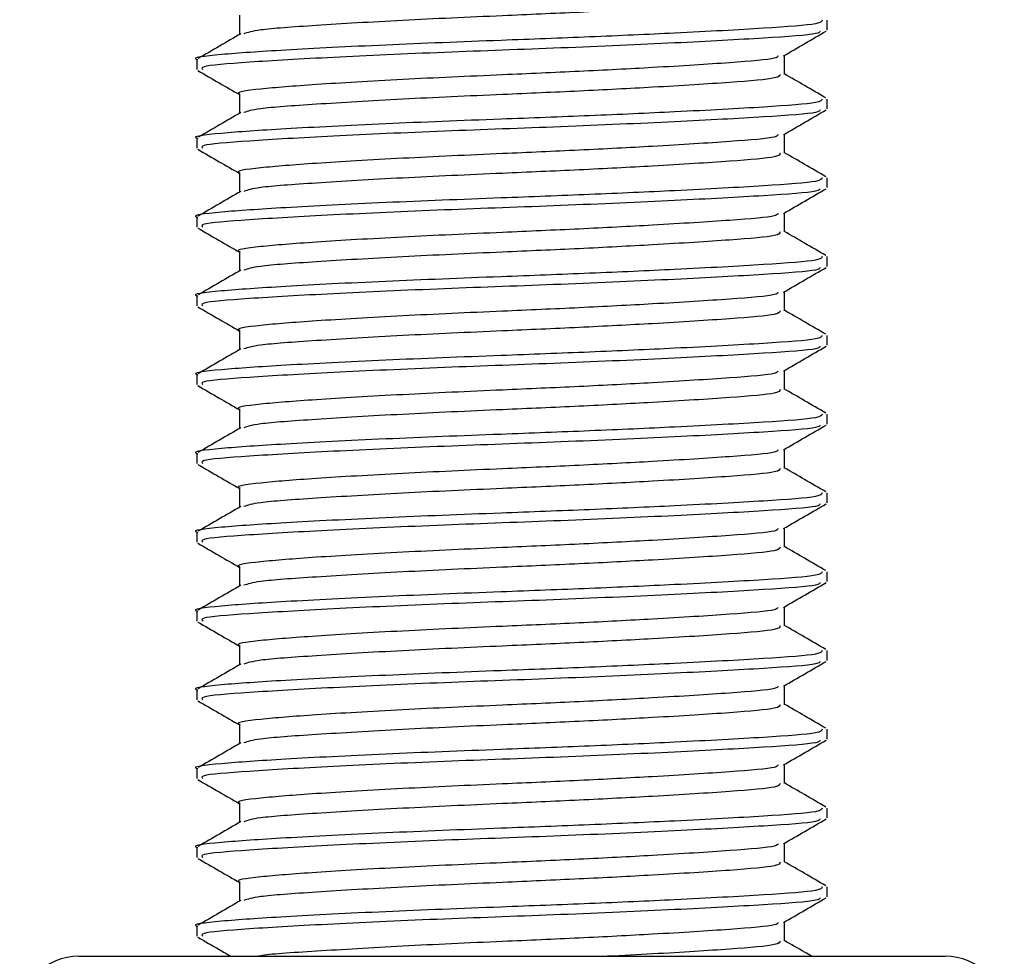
# Model space of a CAD drawing. Header units: millimetres. Extents: x 0 to 420, y 0 to 297.
# Tile 48 of 62: x 292.74 to 294.77, y 189.84 to 191.77. Entities that reach past the tile are written whole.
import ezdxf

# ---------------------------------------------------------------- set-up
doc = ezdxf.new("R2010")
doc.units = ezdxf.units.MM

msp = doc.modelspace()

# ---------------------------------------------------------------- linework, layer by layer
at = {"color": 7, "linetype": 'Continuous', "lineweight": 25}
for p, q in [((293.19597, 191.77566), (293.19597, 191.73617)), ((294.40602, 191.74524), (294.40602, 191.76552)), ((293.10816, 191.68439), (293.10816, 191.66408)), ((294.31821, 191.65398), (294.31821, 191.6934)), ((293.19597, 191.61342), (293.19597, 191.57394)), ((294.40602, 191.58301), (294.40602, 191.60328)), ((293.10816, 191.52216), (293.10816, 191.50184)), ((294.31821, 191.49175), (294.31821, 191.53117)), ((293.19597, 191.45119), (293.19597, 191.4117)), ((294.40602, 191.42077), (294.40602, 191.44105)), ((293.10816, 191.35993), (293.10816, 191.33961)), ((294.31821, 191.32952), (294.31821, 191.36894)), ((293.19597, 191.28896), (293.19597, 191.24947)), ((294.40602, 191.25854), (294.40602, 191.27882)), ((293.10816, 191.1977), (293.10816, 191.17738)), ((294.31821, 191.16728), (294.31821, 191.20671)), ((293.19597, 191.12673), (293.19597, 191.08724)), ((294.40602, 191.09631), (294.40602, 191.11659)), ((293.10816, 191.03546), (293.10816, 191.01515)), ((294.31821, 191.00505), (294.31821, 191.04447)), ((293.19597, 190.96449), (293.19597, 190.92501)), ((294.40602, 190.93408), (294.40602, 190.95436)), ((293.10816, 190.87323), (293.10816, 190.85291)), ((294.31821, 190.84282), (294.31821, 190.88224)), ((293.19597, 190.80226), (293.19597, 190.76278)), ((294.40602, 190.77184), (294.40602, 190.79212)), ((293.10816, 190.711), (293.10816, 190.69068)), ((294.31821, 190.68059), (294.31821, 190.72001)), ((293.19597, 190.64003), (293.19597, 190.60054)), ((294.40602, 190.60961), (294.40602, 190.62989)), ((293.10816, 190.54877), (293.10816, 190.52845)), ((294.31821, 190.51836), (294.31821, 190.55778)), ((293.19597, 190.4778), (293.19597, 190.43831)), ((294.40602, 190.44738), (294.40602, 190.46766)), ((293.10816, 190.38653), (293.10816, 190.36622)), ((294.31821, 190.35612), (294.31821, 190.39554)), ((293.19597, 190.31557), (293.19597, 190.27608)), ((294.40602, 190.28515), (294.40602, 190.30543)), ((293.10816, 190.2243), (293.10816, 190.20399)), ((294.31821, 190.19389), (294.31821, 190.23331)), ((293.19597, 190.15333), (293.19597, 190.11385)), ((294.40602, 190.12292), (294.40602, 190.14319)), ((293.10816, 190.06207), (293.10816, 190.04175)), ((294.31821, 190.03166), (294.31821, 190.07108)), ((293.19597, 189.9911), (293.19597, 189.95161)), ((294.40602, 189.96068), (294.40602, 189.98096)), ((293.10816, 189.89984), (293.10816, 189.87952)), ((294.31821, 189.86943), (294.31821, 189.90885)), ((292.86481, 189.83805), (294.64883, 189.83805)), ((294.64883, 189.83805), (294.64937, 189.83805))]:
    msp.add_line(p, q, dxfattribs=at)
for centre, start, end in [((292.86481, 189.71638), 90, 180), ((294.64937, 189.71638), 0, 90)]:
    msp.add_arc(centre, 0.12167, start, end, dxfattribs=at)
for points, knots in [([(294.30951, 191.81623), (294.30895, 191.81373), (294.30762, 191.80782), (294.2129, 191.79972), (294.06636, 191.79051), (293.89876, 191.78172), (293.72008, 191.77397), (293.52452, 191.76523), (293.3482, 191.75453), (293.22982, 191.74623), (293.21274, 191.74024), (293.20507, 191.73755)], [0, 0, 0, 0, 0.0900083, 0.2123263, 0.3377184, 0.4341099, 0.5272356, 0.6509881, 0.7781862, 0.9004719, 1, 1, 1, 1]), ([(294.39592, 191.76552), (294.39527, 191.76302), (294.39372, 191.75711), (294.28423, 191.74902), (294.11475, 191.73981), (293.92097, 191.73102), (293.7141, 191.72327), (293.48911, 191.71453), (293.28056, 191.70383), (293.15028, 191.6949), (293.09366, 191.68805), (293.10935, 191.68452), (293.10995, 191.68439)], [0, 0, 0, 0, 0.0871164, 0.2058056, 0.3274743, 0.4210023, 0.5113649, 0.6314445, 0.7548636, 0.8735215, 0.995235, 1, 1, 1, 1]), ([(294.3919, 191.74313), (294.39093, 191.74135), (294.38808, 191.73618), (294.28325, 191.72875), (294.10026, 191.71872), (293.86291, 191.70823), (293.61195, 191.69944), (293.38025, 191.68899), (293.20745, 191.6789), (293.11325, 191.67135), (293.11835, 191.66602), (293.12021, 191.66408)], [0, 0, 0, 0, 0.06376, 0.1855377, 0.3103724, 0.436457, 0.5577025, 0.6837036, 0.8086745, 0.9303586, 1, 1, 1, 1]), ([(294.31599, 191.69211), (294.33067, 191.70062), (294.36005, 191.71764), (294.38943, 191.73465), (294.40412, 191.74315)], [0, 0, 0, 0, 0.4998993, 1, 1, 1, 1]), ([(293.19856, 191.73767), (293.18388, 191.72916), (293.15451, 191.71215), (293.12513, 191.69514), (293.11044, 191.68664)], [0, 0, 0, 0, 0.4999039, 1, 1, 1, 1]), ([(294.30553, 191.69215), (294.30466, 191.69047), (294.30205, 191.6854), (294.21195, 191.67806), (294.06654, 191.66883), (293.89876, 191.66005), (293.71993, 191.65229), (293.52536, 191.64356), (293.34505, 191.63286), (293.23239, 191.62392), (293.18343, 191.61707), (293.197, 191.61355), (293.19751, 191.61342)], [0, 0, 0, 0, 0.0604721, 0.1826262, 0.3078502, 0.4041125, 0.4971134, 0.6207, 0.7477276, 0.8698493, 0.9951194, 1, 1, 1, 1]), ([(293.11006, 191.66203), (293.12475, 191.65353), (293.15339, 191.63695), (293.18203, 191.62036), (293.19597, 191.61229)], [0, 0, 0, 0, 0.5130376, 1, 1, 1, 1]), ([(294.30951, 191.654), (294.30895, 191.65149), (294.30762, 191.64558), (294.2129, 191.63749), (294.06636, 191.62827), (293.89876, 191.61949), (293.72008, 191.61173), (293.52452, 191.603), (293.3482, 191.59229), (293.22982, 191.584), (293.21274, 191.57801), (293.20507, 191.57532)], [0, 0, 0, 0, 0.09000825, 0.21232628, 0.33771836, 0.43410992, 0.52723561, 0.65098812, 0.77818623, 0.90047192, 1, 1, 1, 1]), ([(294.40374, 191.60552), (294.38905, 191.61403), (294.36053, 191.63053), (294.33203, 191.64705), (294.31821, 191.65505)], [0, 0, 0, 0, 0.5152084, 1, 1, 1, 1]), ([(294.39592, 191.60328), (294.39527, 191.60078), (294.39372, 191.59488), (294.28423, 191.58679), (294.11475, 191.57758), (293.92097, 191.56879), (293.7141, 191.56104), (293.48911, 191.5523), (293.28056, 191.5416), (293.15028, 191.53267), (293.09366, 191.52582), (293.10935, 191.52229), (293.10995, 191.52216)], [0, 0, 0, 0, 0.0871164, 0.2058056, 0.3274743, 0.4210023, 0.5113649, 0.6314445, 0.7548636, 0.8735215, 0.995235, 1, 1, 1, 1]), ([(294.3919, 191.5809), (294.39093, 191.57912), (294.38808, 191.57395), (294.28325, 191.56652), (294.10026, 191.55648), (293.86291, 191.546), (293.61195, 191.53721), (293.38025, 191.52676), (293.20745, 191.51667), (293.11325, 191.50912), (293.11835, 191.50379), (293.12021, 191.50184)], [0, 0, 0, 0, 0.06376, 0.1855377, 0.3103724, 0.436457, 0.5577025, 0.6837036, 0.8086745, 0.9303586, 1, 1, 1, 1]), ([(294.31599, 191.52988), (294.33067, 191.53839), (294.36005, 191.55541), (294.38943, 191.57241), (294.40412, 191.58092)], [0, 0, 0, 0, 0.4998993, 1, 1, 1, 1]), ([(293.19856, 191.57543), (293.18388, 191.56693), (293.15451, 191.54992), (293.12513, 191.53291), (293.11044, 191.52441)], [0, 0, 0, 0, 0.4999039, 1, 1, 1, 1]), ([(294.30553, 191.52991), (294.30466, 191.52824), (294.30205, 191.52316), (294.21195, 191.51583), (294.06654, 191.5066), (293.89876, 191.49781), (293.71993, 191.49006), (293.52536, 191.48132), (293.34505, 191.47063), (293.23239, 191.46169), (293.18343, 191.45484), (293.197, 191.45132), (293.19751, 191.45119)], [0, 0, 0, 0, 0.0604721, 0.1826262, 0.3078502, 0.4041125, 0.4971134, 0.6207, 0.7477276, 0.8698493, 0.9951194, 1, 1, 1, 1]), ([(293.11006, 191.4998), (293.12475, 191.4913), (293.15339, 191.47472), (293.18203, 191.45813), (293.19597, 191.45005)], [0, 0, 0, 0, 0.5130376, 1, 1, 1, 1]), ([(294.30951, 191.49177), (294.30895, 191.48926), (294.30762, 191.48335), (294.2129, 191.47525), (294.06636, 191.46604), (293.89876, 191.45726), (293.72008, 191.4495), (293.52452, 191.44077), (293.3482, 191.43006), (293.22982, 191.42177), (293.21274, 191.41578), (293.20507, 191.41309)], [0, 0, 0, 0, 0.09000825, 0.21232628, 0.33771836, 0.43410992, 0.52723561, 0.65098812, 0.77818623, 0.90047192, 1, 1, 1, 1]), ([(294.40374, 191.44329), (294.38905, 191.4518), (294.36053, 191.4683), (294.33203, 191.48481), (294.31821, 191.49282)], [0, 0, 0, 0, 0.5152084, 1, 1, 1, 1]), ([(294.39592, 191.44105), (294.39527, 191.43855), (294.39372, 191.43265), (294.28423, 191.42456), (294.11475, 191.41534), (293.92097, 191.40656), (293.7141, 191.39881), (293.48911, 191.39007), (293.28056, 191.37937), (293.15028, 191.37043), (293.09366, 191.36359), (293.10935, 191.36006), (293.10995, 191.35993)], [0, 0, 0, 0, 0.0871164, 0.2058056, 0.3274743, 0.4210023, 0.5113649, 0.6314445, 0.7548636, 0.8735215, 0.995235, 1, 1, 1, 1]), ([(294.3919, 191.41867), (294.39093, 191.41689), (294.38808, 191.41172), (294.28325, 191.40429), (294.10026, 191.39425), (293.86291, 191.38377), (293.61195, 191.37497), (293.38025, 191.36452), (293.20745, 191.35444), (293.11325, 191.34689), (293.11835, 191.34155), (293.12021, 191.33961)], [0, 0, 0, 0, 0.06376003, 0.18553766, 0.31037239, 0.43645702, 0.55770248, 0.68370362, 0.80867445, 0.93035859, 1, 1, 1, 1]), ([(294.31599, 191.36765), (294.33067, 191.37616), (294.36005, 191.39317), (294.38943, 191.41018), (294.40412, 191.41869)], [0, 0, 0, 0, 0.4998993, 1, 1, 1, 1]), ([(293.19856, 191.4132), (293.18388, 191.4047), (293.15451, 191.38768), (293.12513, 191.37068), (293.11044, 191.36218)], [0, 0, 0, 0, 0.4999039, 1, 1, 1, 1]), ([(294.30553, 191.36768), (294.30466, 191.366), (294.30205, 191.36093), (294.21195, 191.35359), (294.06654, 191.34436), (293.89876, 191.33558), (293.71993, 191.32783), (293.52536, 191.31909), (293.34505, 191.30839), (293.23239, 191.29946), (293.18343, 191.29261), (293.197, 191.28909), (293.19751, 191.28895)], [0, 0, 0, 0, 0.0604721, 0.1826262, 0.3078502, 0.4041125, 0.4971134, 0.6207, 0.7477276, 0.8698493, 0.9951194, 1, 1, 1, 1]), ([(293.11006, 191.33757), (293.12475, 191.32906), (293.15339, 191.31249), (293.18203, 191.2959), (293.19597, 191.28782)], [0, 0, 0, 0, 0.5130376, 1, 1, 1, 1]), ([(294.30951, 191.32954), (294.30895, 191.32703), (294.30762, 191.32112), (294.2129, 191.31302), (294.06636, 191.30381), (293.89876, 191.29502), (293.72008, 191.28727), (293.52452, 191.27854), (293.3482, 191.26783), (293.22982, 191.25954), (293.21274, 191.25354), (293.20507, 191.25085)], [0, 0, 0, 0, 0.09000825, 0.21232628, 0.33771836, 0.43410992, 0.52723561, 0.65098812, 0.77818623, 0.90047192, 1, 1, 1, 1]), ([(294.40374, 191.28106), (294.38905, 191.28956), (294.36053, 191.30607), (294.33203, 191.32258), (294.31821, 191.33059)], [0, 0, 0, 0, 0.5152084, 1, 1, 1, 1]), ([(294.39592, 191.27882), (294.39527, 191.27632), (294.39372, 191.27042), (294.28423, 191.26232), (294.11475, 191.25311), (293.92097, 191.24433), (293.7141, 191.23657), (293.48911, 191.22784), (293.28056, 191.21714), (293.15028, 191.2082), (293.09366, 191.20135), (293.10935, 191.19783), (293.10995, 191.1977)], [0, 0, 0, 0, 0.0871164, 0.2058056, 0.3274743, 0.4210023, 0.5113649, 0.6314445, 0.7548636, 0.8735215, 0.995235, 1, 1, 1, 1]), ([(294.3919, 191.25643), (294.39093, 191.25466), (294.38808, 191.24949), (294.28325, 191.24206), (294.10026, 191.23202), (293.86291, 191.22154), (293.61195, 191.21274), (293.38025, 191.20229), (293.20745, 191.19221), (293.11325, 191.18466), (293.11835, 191.17932), (293.12021, 191.17738)], [0, 0, 0, 0, 0.06376, 0.1855377, 0.3103724, 0.436457, 0.5577025, 0.6837036, 0.8086745, 0.9303586, 1, 1, 1, 1]), ([(294.31599, 191.20542), (294.33067, 191.21392), (294.36005, 191.23094), (294.38943, 191.24795), (294.40412, 191.25645)], [0, 0, 0, 0, 0.4998993, 1, 1, 1, 1]), ([(293.19856, 191.25097), (293.18388, 191.24246), (293.15451, 191.22545), (293.12513, 191.20845), (293.11044, 191.19994)], [0, 0, 0, 0, 0.4999039, 1, 1, 1, 1]), ([(294.30553, 191.20545), (294.30466, 191.20377), (294.30205, 191.1987), (294.21195, 191.19136), (294.06654, 191.18213), (293.89876, 191.17335), (293.71993, 191.1656), (293.52536, 191.15686), (293.34505, 191.14616), (293.23239, 191.13722), (293.18343, 191.13038), (293.197, 191.12685), (293.19751, 191.12672)], [0, 0, 0, 0, 0.0604721, 0.1826262, 0.3078502, 0.4041125, 0.4971134, 0.6207, 0.7477276, 0.8698493, 0.9951194, 1, 1, 1, 1]), ([(293.11006, 191.17534), (293.12475, 191.16683), (293.15339, 191.15025), (293.18203, 191.13367), (293.19597, 191.12559)], [0, 0, 0, 0, 0.5130376, 1, 1, 1, 1]), ([(294.30951, 191.1673), (294.30895, 191.1648), (294.30762, 191.15889), (294.2129, 191.15079), (294.06636, 191.14158), (293.89876, 191.13279), (293.72008, 191.12504), (293.52452, 191.1163), (293.3482, 191.1056), (293.22982, 191.0973), (293.21274, 191.09131), (293.20507, 191.08862)], [0, 0, 0, 0, 0.0900083, 0.2123263, 0.3377184, 0.4341099, 0.5272356, 0.6509881, 0.7781862, 0.9004719, 1, 1, 1, 1]), ([(294.40374, 191.11883), (294.38905, 191.12733), (294.36053, 191.14384), (294.33203, 191.16035), (294.31821, 191.16836)], [0, 0, 0, 0, 0.5152084, 1, 1, 1, 1]), ([(294.39592, 191.11659), (294.39527, 191.11409), (294.39372, 191.10818), (294.28423, 191.10009), (294.11475, 191.09088), (293.92097, 191.08209), (293.7141, 191.07434), (293.48911, 191.0656), (293.28056, 191.05491), (293.15028, 191.04597), (293.09366, 191.03912), (293.10935, 191.0356), (293.10995, 191.03546)], [0, 0, 0, 0, 0.0871164, 0.2058056, 0.3274743, 0.4210023, 0.5113649, 0.6314445, 0.7548636, 0.8735215, 0.995235, 1, 1, 1, 1]), ([(294.3919, 191.0942), (294.39093, 191.09242), (294.38808, 191.08725), (294.28325, 191.07982), (294.10026, 191.06979), (293.86291, 191.05931), (293.61195, 191.05051), (293.38025, 191.04006), (293.20745, 191.02998), (293.11325, 191.02243), (293.11835, 191.01709), (293.12021, 191.01515)], [0, 0, 0, 0, 0.06376, 0.1855377, 0.3103724, 0.436457, 0.5577025, 0.6837036, 0.8086745, 0.9303586, 1, 1, 1, 1]), ([(294.31599, 191.04319), (294.33067, 191.05169), (294.36005, 191.06871), (294.38943, 191.08572), (294.40412, 191.09422)], [0, 0, 0, 0, 0.4998993, 1, 1, 1, 1]), ([(293.19856, 191.08874), (293.18388, 191.08023), (293.15451, 191.06322), (293.12513, 191.04622), (293.11044, 191.03771)], [0, 0, 0, 0, 0.4999039, 1, 1, 1, 1]), ([(294.30553, 191.04322), (294.30466, 191.04154), (294.30205, 191.03647), (294.21195, 191.02913), (294.06654, 191.0199), (293.89876, 191.01112), (293.71993, 191.00336), (293.52536, 190.99463), (293.34505, 190.98393), (293.23239, 190.97499), (293.18343, 190.96815), (293.197, 190.96462), (293.19751, 190.96449)], [0, 0, 0, 0, 0.0604721, 0.1826262, 0.3078502, 0.4041125, 0.4971134, 0.6207, 0.7477276, 0.8698493, 0.9951194, 1, 1, 1, 1]), ([(293.11006, 191.01311), (293.12475, 191.0046), (293.15339, 190.98802), (293.18203, 190.97143), (293.19597, 190.96336)], [0, 0, 0, 0, 0.5130376, 1, 1, 1, 1]), ([(294.30951, 191.00507), (294.30895, 191.00257), (294.30762, 190.99665), (294.2129, 190.98856), (294.06636, 190.97934), (293.89876, 190.97056), (293.72008, 190.96281), (293.52452, 190.95407), (293.3482, 190.94337), (293.22982, 190.93507), (293.21274, 190.92908), (293.20507, 190.92639)], [0, 0, 0, 0, 0.0900083, 0.2123263, 0.3377184, 0.4341099, 0.5272356, 0.6509881, 0.7781862, 0.9004719, 1, 1, 1, 1]), ([(294.40374, 190.9566), (294.38905, 190.9651), (294.36053, 190.9816), (294.33203, 190.99812), (294.31821, 191.00612)], [0, 0, 0, 0, 0.5152084, 1, 1, 1, 1]), ([(294.39592, 190.95436), (294.39527, 190.95186), (294.39372, 190.94595), (294.28423, 190.93786), (294.11475, 190.92865), (293.92097, 190.91986), (293.7141, 190.91211), (293.48911, 190.90337), (293.28056, 190.89267), (293.15028, 190.88374), (293.09366, 190.87689), (293.10935, 190.87336), (293.10995, 190.87323)], [0, 0, 0, 0, 0.0871164, 0.2058056, 0.3274743, 0.4210023, 0.5113649, 0.6314445, 0.7548636, 0.8735215, 0.995235, 1, 1, 1, 1]), ([(294.3919, 190.93197), (294.39093, 190.93019), (294.38808, 190.92502), (294.28325, 190.91759), (294.10026, 190.90755), (293.86291, 190.89707), (293.61195, 190.88828), (293.38025, 190.87783), (293.20745, 190.86774), (293.11325, 190.86019), (293.11835, 190.85486), (293.12021, 190.85291)], [0, 0, 0, 0, 0.06376, 0.1855377, 0.3103724, 0.436457, 0.5577025, 0.6837036, 0.8086745, 0.9303586, 1, 1, 1, 1]), ([(294.31599, 190.88095), (294.33067, 190.88946), (294.36005, 190.90648), (294.38943, 190.92348), (294.40412, 190.93199)], [0, 0, 0, 0, 0.4998993, 1, 1, 1, 1]), ([(293.19856, 190.9265), (293.18388, 190.918), (293.15451, 190.90099), (293.12513, 190.88398), (293.11044, 190.87548)], [0, 0, 0, 0, 0.4999039, 1, 1, 1, 1]), ([(294.30553, 190.88099), (294.30466, 190.87931), (294.30205, 190.87424), (294.21195, 190.8669), (294.06654, 190.85767), (293.89876, 190.84889), (293.71993, 190.84113), (293.52536, 190.8324), (293.34505, 190.8217), (293.23239, 190.81276), (293.18343, 190.80591), (293.197, 190.80239), (293.19751, 190.80226)], [0, 0, 0, 0, 0.0604721, 0.1826262, 0.3078502, 0.4041125, 0.4971134, 0.6207, 0.7477276, 0.8698493, 0.9951194, 1, 1, 1, 1]), ([(293.11006, 190.85087), (293.12475, 190.84237), (293.15339, 190.82579), (293.18203, 190.8092), (293.19597, 190.80112)], [0, 0, 0, 0, 0.5130376, 1, 1, 1, 1]), ([(294.30951, 190.84284), (294.30895, 190.84033), (294.30762, 190.83442), (294.2129, 190.82633), (294.06636, 190.81711), (293.89876, 190.80833), (293.72008, 190.80057), (293.52452, 190.79184), (293.3482, 190.78113), (293.22982, 190.77284), (293.21274, 190.76685), (293.20507, 190.76416)], [0, 0, 0, 0, 0.0900083, 0.2123263, 0.3377184, 0.4341099, 0.5272356, 0.6509881, 0.7781862, 0.9004719, 1, 1, 1, 1]), ([(294.40374, 190.79436), (294.38905, 190.80287), (294.36053, 190.81937), (294.33203, 190.83589), (294.31821, 190.84389)], [0, 0, 0, 0, 0.5152084, 1, 1, 1, 1]), ([(294.39592, 190.79212), (294.39527, 190.78962), (294.39372, 190.78372), (294.28423, 190.77563), (294.11475, 190.76642), (293.92097, 190.75763), (293.7141, 190.74988), (293.48911, 190.74114), (293.28056, 190.73044), (293.15028, 190.7215), (293.09366, 190.71466), (293.10935, 190.71113), (293.10995, 190.711)], [0, 0, 0, 0, 0.0871164, 0.2058056, 0.3274743, 0.4210023, 0.5113649, 0.6314445, 0.7548636, 0.8735215, 0.995235, 1, 1, 1, 1]), ([(294.3919, 190.76974), (294.39093, 190.76796), (294.38808, 190.76279), (294.28325, 190.75536), (294.10026, 190.74532), (293.86291, 190.73484), (293.61195, 190.72605), (293.38025, 190.7156), (293.20745, 190.70551), (293.11325, 190.69796), (293.11835, 190.69262), (293.12021, 190.69068)], [0, 0, 0, 0, 0.06376, 0.1855377, 0.3103724, 0.436457, 0.5577025, 0.6837036, 0.8086745, 0.9303586, 1, 1, 1, 1]), ([(294.31599, 190.71872), (294.33067, 190.72723), (294.36005, 190.74425), (294.38943, 190.76125), (294.40412, 190.76976)], [0, 0, 0, 0, 0.4998993, 1, 1, 1, 1]), ([(293.19856, 190.76427), (293.18388, 190.75577), (293.15451, 190.73875), (293.12513, 190.72175), (293.11044, 190.71325)], [0, 0, 0, 0, 0.4999039, 1, 1, 1, 1]), ([(294.30553, 190.71875), (294.30466, 190.71707), (294.30205, 190.712), (294.21195, 190.70466), (294.06654, 190.69544), (293.89876, 190.68665), (293.71993, 190.6789), (293.52536, 190.67016), (293.34505, 190.65947), (293.23239, 190.65053), (293.18343, 190.64368), (293.197, 190.64016), (293.19751, 190.64002)], [0, 0, 0, 0, 0.0604721, 0.1826262, 0.3078502, 0.4041125, 0.4971134, 0.6207, 0.7477276, 0.8698493, 0.9951194, 1, 1, 1, 1]), ([(293.11006, 190.68864), (293.12475, 190.68014), (293.15339, 190.66356), (293.18203, 190.64697), (293.19597, 190.63889)], [0, 0, 0, 0, 0.51303762, 1, 1, 1, 1]), ([(294.30951, 190.68061), (294.30895, 190.6781), (294.30762, 190.67219), (294.2129, 190.66409), (294.06636, 190.65488), (293.89876, 190.64609), (293.72008, 190.63834), (293.52452, 190.62961), (293.3482, 190.6189), (293.22982, 190.61061), (293.21274, 190.60461), (293.20507, 190.60193)], [0, 0, 0, 0, 0.0900083, 0.2123263, 0.3377184, 0.4341099, 0.5272356, 0.6509881, 0.7781862, 0.9004719, 1, 1, 1, 1]), ([(294.40374, 190.63213), (294.38905, 190.64063), (294.36053, 190.65714), (294.33203, 190.67365), (294.31821, 190.68166)], [0, 0, 0, 0, 0.5152084, 1, 1, 1, 1]), ([(294.39592, 190.62989), (294.39527, 190.62739), (294.39372, 190.62149), (294.28423, 190.6134), (294.11475, 190.60418), (293.92097, 190.5954), (293.7141, 190.58764), (293.48911, 190.57891), (293.28056, 190.56821), (293.15028, 190.55927), (293.09366, 190.55242), (293.10935, 190.5489), (293.10995, 190.54877)], [0, 0, 0, 0, 0.0871164, 0.2058056, 0.3274743, 0.4210023, 0.5113649, 0.6314445, 0.7548636, 0.8735215, 0.995235, 1, 1, 1, 1]), ([(294.3919, 190.6075), (294.39093, 190.60573), (294.38808, 190.60056), (294.28325, 190.59313), (294.10026, 190.58309), (293.86291, 190.57261), (293.61195, 190.56381), (293.38025, 190.55336), (293.20745, 190.54328), (293.11325, 190.53573), (293.11835, 190.53039), (293.12021, 190.52845)], [0, 0, 0, 0, 0.06376, 0.1855377, 0.3103724, 0.436457, 0.5577025, 0.6837036, 0.8086745, 0.9303586, 1, 1, 1, 1]), ([(294.31599, 190.55649), (294.33067, 190.565), (294.36005, 190.58201), (294.38943, 190.59902), (294.40412, 190.60752)], [0, 0, 0, 0, 0.4998993, 1, 1, 1, 1]), ([(293.19856, 190.60204), (293.18388, 190.59354), (293.15451, 190.57652), (293.12513, 190.55952), (293.11044, 190.55102)], [0, 0, 0, 0, 0.49990393, 1, 1, 1, 1]), ([(294.30553, 190.55652), (294.30466, 190.55484), (294.30205, 190.54977), (294.21195, 190.54243), (294.06654, 190.5332), (293.89876, 190.52442), (293.71993, 190.51667), (293.52536, 190.50793), (293.34505, 190.49723), (293.23239, 190.4883), (293.18343, 190.48145), (293.197, 190.47792), (293.19751, 190.47779)], [0, 0, 0, 0, 0.0604721, 0.1826262, 0.3078502, 0.4041125, 0.4971134, 0.6207, 0.7477276, 0.8698493, 0.9951194, 1, 1, 1, 1]), ([(293.11006, 190.52641), (293.12475, 190.5179), (293.15339, 190.50133), (293.18203, 190.48474), (293.19597, 190.47666)], [0, 0, 0, 0, 0.51303762, 1, 1, 1, 1]), ([(294.30951, 190.51837), (294.30895, 190.51587), (294.30762, 190.50996), (294.2129, 190.50186), (294.06636, 190.49265), (293.89876, 190.48386), (293.72008, 190.47611), (293.52452, 190.46737), (293.3482, 190.45667), (293.22982, 190.44838), (293.21274, 190.44238), (293.20507, 190.43969)], [0, 0, 0, 0, 0.0900083, 0.2123263, 0.3377184, 0.4341099, 0.5272356, 0.6509881, 0.7781862, 0.9004719, 1, 1, 1, 1]), ([(294.40374, 190.4699), (294.38905, 190.4784), (294.36053, 190.49491), (294.33203, 190.51142), (294.31821, 190.51943)], [0, 0, 0, 0, 0.5152084, 1, 1, 1, 1]), ([(294.39592, 190.46766), (294.39527, 190.46516), (294.39372, 190.45925), (294.28423, 190.45116), (294.11475, 190.44195), (293.92097, 190.43316), (293.7141, 190.42541), (293.48911, 190.41668), (293.28056, 190.40598), (293.15028, 190.39704), (293.09366, 190.39019), (293.10935, 190.38667), (293.10995, 190.38653)], [0, 0, 0, 0, 0.0871164, 0.2058056, 0.3274743, 0.4210023, 0.5113649, 0.6314445, 0.7548636, 0.8735215, 0.995235, 1, 1, 1, 1]), ([(294.3919, 190.44527), (294.39093, 190.4435), (294.38808, 190.43833), (294.28325, 190.4309), (294.10026, 190.42086), (293.86291, 190.41038), (293.61195, 190.40158), (293.38025, 190.39113), (293.20745, 190.38105), (293.11325, 190.3735), (293.11835, 190.36816), (293.12021, 190.36622)], [0, 0, 0, 0, 0.06376, 0.1855377, 0.3103724, 0.436457, 0.5577025, 0.6837036, 0.8086745, 0.9303586, 1, 1, 1, 1]), ([(294.31599, 190.39426), (294.33067, 190.40276), (294.36005, 190.41978), (294.38943, 190.43679), (294.40412, 190.44529)], [0, 0, 0, 0, 0.4998993, 1, 1, 1, 1]), ([(293.19856, 190.43981), (293.18388, 190.4313), (293.15451, 190.41429), (293.12513, 190.39729), (293.11044, 190.38878)], [0, 0, 0, 0, 0.4999039, 1, 1, 1, 1]), ([(294.30553, 190.39429), (294.30466, 190.39261), (294.30205, 190.38754), (294.21195, 190.3802), (294.06654, 190.37097), (293.89876, 190.36219), (293.71993, 190.35444), (293.52536, 190.3457), (293.34505, 190.335), (293.23239, 190.32606), (293.18343, 190.31922), (293.197, 190.31569), (293.19751, 190.31556)], [0, 0, 0, 0, 0.0604721, 0.1826262, 0.3078502, 0.4041125, 0.4971134, 0.6207, 0.7477276, 0.8698493, 0.9951194, 1, 1, 1, 1]), ([(293.11006, 190.36418), (293.12475, 190.35567), (293.15339, 190.33909), (293.18203, 190.32251), (293.19597, 190.31443)], [0, 0, 0, 0, 0.5130376, 1, 1, 1, 1]), ([(294.30951, 190.35614), (294.30895, 190.35364), (294.30762, 190.34773), (294.2129, 190.33963), (294.06636, 190.33042), (293.89876, 190.32163), (293.72008, 190.31388), (293.52452, 190.30514), (293.3482, 190.29444), (293.22982, 190.28614), (293.21274, 190.28015), (293.20507, 190.27746)], [0, 0, 0, 0, 0.0900083, 0.2123263, 0.3377184, 0.4341099, 0.5272356, 0.6509881, 0.7781862, 0.9004719, 1, 1, 1, 1]), ([(294.40374, 190.30767), (294.38905, 190.31617), (294.36053, 190.33268), (294.33203, 190.34919), (294.31821, 190.35719)], [0, 0, 0, 0, 0.51520836, 1, 1, 1, 1]), ([(294.39592, 190.30543), (294.39527, 190.30293), (294.39372, 190.29702), (294.28423, 190.28893), (294.11475, 190.27972), (293.92097, 190.27093), (293.7141, 190.26318), (293.48911, 190.25444), (293.28056, 190.24374), (293.15028, 190.23481), (293.09366, 190.22796), (293.10935, 190.22444), (293.10995, 190.2243)], [0, 0, 0, 0, 0.0871164, 0.2058056, 0.3274743, 0.4210023, 0.5113649, 0.6314445, 0.7548636, 0.8735215, 0.995235, 1, 1, 1, 1]), ([(294.3919, 190.28304), (294.39093, 190.28126), (294.38808, 190.27609), (294.28325, 190.26866), (294.10026, 190.25863), (293.86291, 190.24814), (293.61195, 190.23935), (293.38025, 190.2289), (293.20745, 190.21881), (293.11325, 190.21126), (293.11835, 190.20593), (293.12021, 190.20399)], [0, 0, 0, 0, 0.06376003, 0.18553766, 0.31037239, 0.43645702, 0.55770248, 0.68370362, 0.80867445, 0.93035859, 1, 1, 1, 1]), ([(294.31599, 190.23202), (294.33067, 190.24053), (294.36005, 190.25755), (294.38943, 190.27456), (294.40412, 190.28306)], [0, 0, 0, 0, 0.4998993, 1, 1, 1, 1]), ([(293.19856, 190.27758), (293.18388, 190.26907), (293.15451, 190.25206), (293.12513, 190.23505), (293.11044, 190.22655)], [0, 0, 0, 0, 0.49990393, 1, 1, 1, 1]), ([(294.30553, 190.23206), (294.30466, 190.23038), (294.30205, 190.22531), (294.21195, 190.21797), (294.06654, 190.20874), (293.89876, 190.19996), (293.71993, 190.1922), (293.52536, 190.18347), (293.34505, 190.17277), (293.23239, 190.16383), (293.18343, 190.15698), (293.197, 190.15346), (293.19751, 190.15333)], [0, 0, 0, 0, 0.0604721, 0.1826262, 0.3078502, 0.4041125, 0.4971134, 0.6207, 0.7477276, 0.8698493, 0.9951194, 1, 1, 1, 1]), ([(293.11006, 190.20194), (293.12475, 190.19344), (293.15339, 190.17686), (293.18203, 190.16027), (293.19597, 190.1522)], [0, 0, 0, 0, 0.5130376, 1, 1, 1, 1]), ([(294.30951, 190.19391), (294.30895, 190.1914), (294.30762, 190.18549), (294.2129, 190.1774), (294.06636, 190.16818), (293.89876, 190.1594), (293.72008, 190.15164), (293.52452, 190.14291), (293.3482, 190.1322), (293.22982, 190.12391), (293.21274, 190.11792), (293.20507, 190.11523)], [0, 0, 0, 0, 0.0900083, 0.2123263, 0.3377184, 0.4341099, 0.5272356, 0.6509881, 0.7781862, 0.9004719, 1, 1, 1, 1]), ([(294.40374, 190.14544), (294.38905, 190.15394), (294.36053, 190.17044), (294.33203, 190.18696), (294.31821, 190.19496)], [0, 0, 0, 0, 0.5152084, 1, 1, 1, 1]), ([(294.39592, 190.14319), (294.39527, 190.1407), (294.39372, 190.13479), (294.28423, 190.1267), (294.11475, 190.11749), (293.92097, 190.1087), (293.7141, 190.10095), (293.48911, 190.09221), (293.28056, 190.08151), (293.15028, 190.07258), (293.09366, 190.06573), (293.10935, 190.0622), (293.10995, 190.06207)], [0, 0, 0, 0, 0.0871164, 0.2058056, 0.3274743, 0.4210023, 0.5113649, 0.6314445, 0.7548636, 0.8735215, 0.995235, 1, 1, 1, 1]), ([(294.3919, 190.12081), (294.39093, 190.11903), (294.38808, 190.11386), (294.28325, 190.10643), (294.10026, 190.09639), (293.86291, 190.08591), (293.61195, 190.07712), (293.38025, 190.06667), (293.20745, 190.05658), (293.11325, 190.04903), (293.11835, 190.0437), (293.12021, 190.04175)], [0, 0, 0, 0, 0.06376003, 0.18553766, 0.31037239, 0.43645702, 0.55770248, 0.68370362, 0.80867445, 0.93035859, 1, 1, 1, 1]), ([(294.31599, 190.06979), (294.33067, 190.0783), (294.36005, 190.09532), (294.38943, 190.11232), (294.40412, 190.12083)], [0, 0, 0, 0, 0.4998993, 1, 1, 1, 1]), ([(293.19856, 190.11534), (293.18388, 190.10684), (293.15451, 190.08983), (293.12513, 190.07282), (293.11044, 190.06432)], [0, 0, 0, 0, 0.4999039, 1, 1, 1, 1]), ([(294.30553, 190.06982), (294.30466, 190.06815), (294.30205, 190.06308), (294.21195, 190.05574), (294.06654, 190.04651), (293.89876, 190.03772), (293.71993, 190.02997), (293.52536, 190.02123), (293.34505, 190.01054), (293.23239, 190.0016), (293.18343, 189.99475), (293.197, 189.99123), (293.19751, 189.9911)], [0, 0, 0, 0, 0.0604721, 0.1826262, 0.3078502, 0.4041125, 0.4971134, 0.6207, 0.7477276, 0.8698493, 0.9951194, 1, 1, 1, 1]), ([(293.11006, 190.03971), (293.12475, 190.03121), (293.15339, 190.01463), (293.18203, 189.99804), (293.19597, 189.98996)], [0, 0, 0, 0, 0.5130376, 1, 1, 1, 1]), ([(294.30951, 190.03168), (294.30895, 190.02917), (294.30762, 190.02326), (294.2129, 190.01516), (294.06636, 190.00595), (293.89876, 189.99717), (293.72008, 189.98941), (293.52452, 189.98068), (293.3482, 189.96997), (293.22982, 189.96168), (293.21274, 189.95569), (293.20507, 189.953)], [0, 0, 0, 0, 0.0900083, 0.2123263, 0.3377184, 0.4341099, 0.5272356, 0.6509881, 0.7781862, 0.9004719, 1, 1, 1, 1]), ([(294.40374, 189.9832), (294.38905, 189.99171), (294.36053, 190.00821), (294.33203, 190.02472), (294.31821, 190.03273)], [0, 0, 0, 0, 0.5152084, 1, 1, 1, 1]), ([(294.39592, 189.98096), (294.39527, 189.97846), (294.39372, 189.97256), (294.28423, 189.96447), (294.11475, 189.95525), (293.92097, 189.94647), (293.7141, 189.93872), (293.48911, 189.92998), (293.28056, 189.91928), (293.15028, 189.91034), (293.09366, 189.9035), (293.10935, 189.89997), (293.10995, 189.89984)], [0, 0, 0, 0, 0.0871164, 0.2058056, 0.3274743, 0.4210023, 0.5113649, 0.6314445, 0.7548636, 0.8735215, 0.995235, 1, 1, 1, 1]), ([(294.3919, 189.95858), (294.39093, 189.9568), (294.38808, 189.95163), (294.28325, 189.9442), (294.10026, 189.93416), (293.86291, 189.92368), (293.61195, 189.91489), (293.38025, 189.90443), (293.20745, 189.89435), (293.11325, 189.8868), (293.11835, 189.88146), (293.12021, 189.87952)], [0, 0, 0, 0, 0.06376, 0.1855377, 0.3103724, 0.436457, 0.5577025, 0.6837036, 0.8086745, 0.9303586, 1, 1, 1, 1]), ([(294.31599, 189.90756), (294.33067, 189.91607), (294.36005, 189.93308), (294.38943, 189.95009), (294.40412, 189.9586)], [0, 0, 0, 0, 0.49989925, 1, 1, 1, 1]), ([(293.19856, 189.95311), (293.18388, 189.94461), (293.15451, 189.92759), (293.12513, 189.91059), (293.11044, 189.90209)], [0, 0, 0, 0, 0.4999039, 1, 1, 1, 1]), ([(294.30553, 189.90759), (294.30466, 189.90591), (294.30205, 189.90084), (294.21194, 189.8935), (294.06657, 189.88427), (293.89867, 189.87549), (293.72027, 189.86774), (293.5236, 189.85902), (293.35166, 189.84825), (293.25072, 189.84211), (293.23614, 189.83845), (293.23455, 189.83805)], [0, 0, 0, 0, 0.0683451, 0.2064025, 0.3479296, 0.4567244, 0.5618332, 0.7015097, 0.8450752, 0.9830961, 1, 1, 1, 1]), ([(293.11006, 189.87748), (293.12475, 189.86898), (293.14745, 189.85584), (293.17015, 189.84269), (293.17815, 189.83805)], [0, 0, 0, 0, 0.6473005, 1, 1, 1, 1]), ([(294.30951, 189.86945), (294.30898, 189.86694), (294.30774, 189.86103), (294.21222, 189.85295), (294.08432, 189.84468), (293.98552, 189.83966), (293.95393, 189.83805)], [0, 0, 0, 0, 0.2269105, 0.5352738, 0.8513868, 1, 1, 1, 1]), ([(294.37423, 189.83805), (294.36938, 189.84086), (294.3507, 189.85167), (294.33203, 189.86249), (294.31821, 189.8705)], [0, 0, 0, 0, 0.2599059, 1, 1, 1, 1])]:
    msp.add_open_spline(points, degree=3, knots=knots, dxfattribs=at)

doc.saveas('drawing.dxf')
